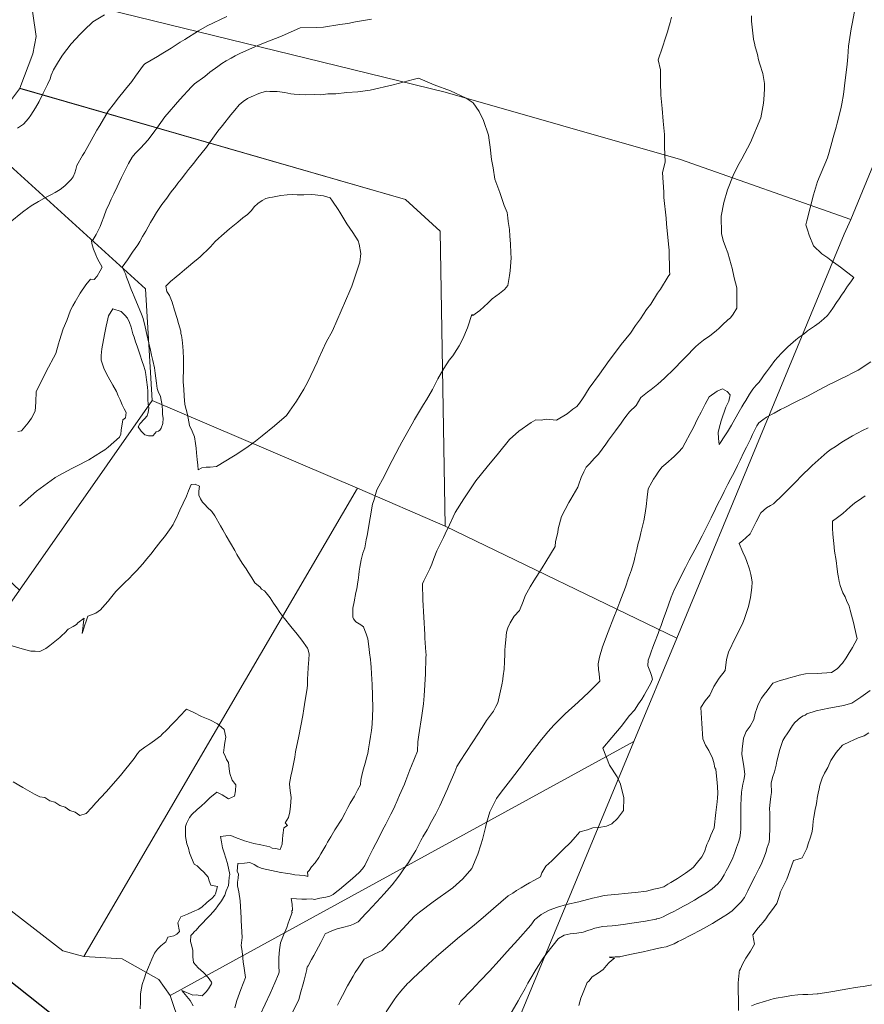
# Model space of a CAD drawing. Header units: inches. Extents: x 11351264 to 11356330, y 6702313 to 6706468.
# Tile 31 of 160: x 11353744 to 11354254, y 6702729 to 6703324. Entities that reach past the tile are written whole.
import ezdxf

# ---------------------------------------------------------------- set-up
doc = ezdxf.new("R2010")
doc.units = ezdxf.units.IN
doc.header["$MEASUREMENT"] = 0
doc.layers.add('Shumate_Contours_clip1', color=7, linetype='Continuous', lineweight=0)
doc.layers.add('Shumate_Parcels_clip1', color=7, linetype='Continuous', lineweight=0)
doc.layers.add('Shumate_Streets_clip1', color=7, linetype='Continuous')

msp = doc.modelspace()

# ---------------------------------------------------------------- linework, layer by layer
at = {"layer": 'Shumate_Contours_clip1'}
for points, elevation in [([(11353742.65, 6703258.65), (11353746.25, 6703260.99), (11353749.3, 6703264.56), (11353750.69, 6703266.6), (11353753.52, 6703270.96), (11353755.74, 6703274.76), (11353758.29, 6703279.74), (11353760.73, 6703285.11), (11353762.4, 6703288.49), (11353763.12, 6703290.75), (11353764.38, 6703293.98), (11353767.45, 6703298.98), (11353769.79, 6703302.74), (11353775.13, 6703309.65), (11353780.57, 6703315.55), (11353782.9, 6703317.84), (11353788.25, 6703322.92), (11353790.28, 6703324.07), (11353795.28, 6703327.18)], 1394), ([(11354248.27, 6703329.24), (11354246.8, 6703321.67), (11354246.23, 6703318.67), (11354245.46, 6703313.55), (11354244.67, 6703308.18), (11354244.39, 6703304.99), (11354244.23, 6703301.77), (11354243.84, 6703297.25), (11354243.32, 6703292.36), (11354242.68, 6703287.6), (11354241.53, 6703278.93), (11354240.62, 6703273.36), (11354240.1, 6703270.39), (11354237.82, 6703261.67), (11354237.1, 6703259.19), (11354235.37, 6703252.97), (11354234.51, 6703249.98), (11354232.89, 6703244.26), (11354231.88, 6703240.8), (11354225.87, 6703226.39), (11354223.52, 6703218.39), (11354221.41, 6703210.51), (11354219.49, 6703202.73), (11354218.8, 6703200.19), (11354219.9, 6703197.19), (11354220.95, 6703193.96), (11354223.41, 6703187.54), (11354228.62, 6703182.73), (11354232.15, 6703180.24), (11354234.1, 6703178.73), (11354239.89, 6703174.72), (11354247.9, 6703168.32), (11354245.53, 6703164.91), (11354244.08, 6703163.19), (11354241.95, 6703159.99), (11354240.49, 6703157.67), (11354238.93, 6703155.53), (11354237.39, 6703153.35), (11354235.14, 6703149.77), (11354233.68, 6703147.91), (11354231.87, 6703145.43), (11354229.81, 6703143.45), (11354226.87, 6703140.94), (11354224.01, 6703138.89), (11354219.87, 6703136.1), (11354217.84, 6703134.28), (11354214.88, 6703132.4), (11354212.91, 6703130.63), (11354211.23, 6703129.26), (11354208.05, 6703126.52), (11354206.39, 6703124.89), (11354204.16, 6703122.74), (11354201.95, 6703120.24), (11354200.2, 6703118.23), (11354197.45, 6703114.69), (11354195.01, 6703111.43), (11354193.79, 6703109.58), (11354192.54, 6703107.75), (11354190.62, 6703105.11), (11354188.78, 6703103.34), (11354186.9, 6703100.83), (11354184.94, 6703097.8), (11354182.53, 6703094.07), (11354181.38, 6703092.21), (11354180.23, 6703090.3), (11354178.52, 6703087.36), (11354175.9, 6703082.7), (11354174.01, 6703079.06), (11354171.46, 6703075.06), (11354170.36, 6703073.26), (11354166.59, 6703067.41), (11354166.08, 6703071.05), (11354165.95, 6703074.95), (11354167.1, 6703079.46), (11354167.66, 6703081.74), (11354170.49, 6703089.93), (11354172.36, 6703093.67), (11354173.09, 6703097.45), (11354171.37, 6703099.52), (11354168.58, 6703101.14), (11354165.38, 6703099.76), (11354160.45, 6703096.23), (11354158.03, 6703091.83), (11354155.66, 6703086.97), (11354153.51, 6703083.04), (11354150.94, 6703077.71), (11354149.04, 6703074.21), (11354145.99, 6703068.45), (11354144.41, 6703065.53), (11354142.05, 6703062.88), (11354139.3, 6703060.15), (11354134.36, 6703055.79), (11354131.94, 6703053.68), (11354129.67, 6703050.81), (11354128.28, 6703048.58), (11354126.91, 6703046.45), (11354125.89, 6703044.73), (11354123.57, 6703040.59), (11354123.13, 6703035.69), (11354122.43, 6703029.93), (11354121.64, 6703024.75), (11354121.05, 6703021.23), (11354119.3, 6703014.07), (11354118.4, 6703010.31), (11354117.68, 6703007.8), (11354116.89, 6703004.06), (11354115.68, 6702999.23), (11354115.24, 6702997.13), (11354113.47, 6702991.77), (11354111.84, 6702986.96), (11354109.88, 6702981.21), (11354107.45, 6702974.93), (11354106.49, 6702972.44), (11354104.66, 6702967.58), (11354102.98, 6702963.12), (11354099.53, 6702954.25), (11354096.01, 6702945.26), (11354094.26, 6702938.87), (11354093.42, 6702934.82), (11354093.57, 6702931.4), (11354094.08, 6702928.8), (11354094.3, 6702926.55), (11354094.53, 6702924.46), (11354092.52, 6702922.45), (11354087.87, 6702917.84), (11354081.33, 6702911.74), (11354073.44, 6702904.68), (11354066.9, 6702898.11), (11354063.12, 6702893.72), (11354061.41, 6702891.75), (11354059.16, 6702889.08), (11354056.34, 6702885.57), (11354053.6, 6702881.97), (11354049.21, 6702876.09), (11354047.03, 6702873.2), (11354045.66, 6702871.39), (11354040.41, 6702864.48), (11354034.9, 6702857.23), (11354032, 6702853.41), (11354027.94, 6702845.44), (11354026.01, 6702838.52), (11354025.32, 6702835.89), (11354023.58, 6702828.76), (11354022.54, 6702825.57), (11354020.8, 6702819.75), (11354017.22, 6702811.24), (11354011.7, 6702804.97), (11354005.65, 6702799.51), (11353993.75, 6702790.97), (11353985.51, 6702784.72), (11353982.41, 6702782.44), (11353979.99, 6702779.73), (11353975.42, 6702774.63), (11353972.37, 6702771.54), (11353969.22, 6702768.12), (11353962.96, 6702761.69), (11353961.16, 6702760.8), (11353957.65, 6702759.13), (11353952, 6702756.38), (11353948.48, 6702750.93), (11353946.75, 6702748.41), (11353945.38, 6702746.04), (11353941.99, 6702740.16), (11353939, 6702734.49), (11353937.5, 6702731.77), (11353935.93, 6702728.66)], 1394), ([(11353739.38, 6703202.6), (11353744.73, 6703207.05), (11353746.48, 6703208.54), (11353750.93, 6703211.65), (11353755.47, 6703214.37), (11353760.04, 6703216.96), (11353763.24, 6703218.6), (11353765.49, 6703219.77), (11353768.52, 6703221.66), (11353771.36, 6703223.83), (11353775.15, 6703227.64), (11353776.23, 6703229.29), (11353777.28, 6703231.57), (11353777.88, 6703233.66), (11353778.48, 6703236.03), (11353781.98, 6703242.07), (11353783.11, 6703243.99), (11353787.28, 6703251.3), (11353790.7, 6703257.44), (11353792.35, 6703260.36), (11353797.42, 6703268.91), (11353801.35, 6703273.84), (11353802.93, 6703275.99), (11353807.94, 6703282.18), (11353811.8, 6703286.97), (11353814.05, 6703290.12), (11353818.77, 6703296.74), (11353819.67, 6703297.64), (11353827.18, 6703302), (11353830.43, 6703304.1), (11353835.49, 6703307.11), (11353841.04, 6703310.63), (11353843.76, 6703312.27), (11353851.99, 6703317.53), (11353857.28, 6703320.57), (11353869.12, 6703326.13)], 1396), ([(11353742.96, 6703075.22), (11353745.06, 6703075.66), (11353749.06, 6703080.51), (11353751.25, 6703083.44), (11353753.35, 6703087.6), (11353753.6, 6703090.15), (11353753.7, 6703093.21), (11353753.89, 6703099.24), (11353759.97, 6703111.64), (11353765.84, 6703122.55), (11353767.53, 6703128.37), (11353768.16, 6703130.41), (11353770.31, 6703137.4), (11353772.43, 6703142.46), (11353774.64, 6703148.59), (11353776.18, 6703151.26), (11353777.46, 6703153.74), (11353780.59, 6703158.85), (11353783.99, 6703163.91), (11353786.74, 6703167.4), (11353788.95, 6703167.17), (11353790.83, 6703169.17), (11353792.63, 6703172.45), (11353793.82, 6703174.67), (11353791.09, 6703179.74), (11353790.03, 6703182.09), (11353788.55, 6703185.58), (11353787.71, 6703188.05), (11353787.34, 6703190.39), (11353788.04, 6703190.84), (11353788.48, 6703191.32), (11353790.14, 6703194.47), (11353791.42, 6703196.91), (11353792.57, 6703199.29), (11353793.47, 6703201.49), (11353794.81, 6703205.02), (11353796.56, 6703209.61), (11353797.6, 6703211.92), (11353799.38, 6703215.82), (11353800.87, 6703218.94), (11353802.95, 6703223.22), (11353804.18, 6703225.82), (11353805.62, 6703228.87), (11353807.81, 6703233.27), (11353809.78, 6703237.41), (11353811.93, 6703241.15), (11353813.8, 6703243.26), (11353816.91, 6703246.6), (11353821.7, 6703251.54), (11353825.65, 6703257), (11353826.89, 6703258.7), (11353831.78, 6703265.49), (11353840.81, 6703275.98), (11353847.84, 6703283.56), (11353849.54, 6703285.42), (11353855.82, 6703289.98), (11353858.84, 6703292.48), (11353863.68, 6703295.93), (11353866.22, 6703297.72), (11353868.82, 6703299.36), (11353871.7, 6703300.97), (11353874.18, 6703302.38), (11353877.43, 6703304.01), (11353887.97, 6703308.63), (11353891.28, 6703309.95), (11353902.21, 6703314.23), (11353913.36, 6703319.35), (11353923.15, 6703319.42), (11353927.62, 6703319.81), (11353937.35, 6703321.24), (11353942.21, 6703321.99), (11353946.82, 6703322.87), (11353956.45, 6703324.57)], 1398), ([(11354137.8, 6703325.86), (11354136.87, 6703322.48), (11354135.95, 6703319.09), (11354135.28, 6703316.9), (11354134.19, 6703313.33), (11354132.32, 6703307.58), (11354129.77, 6703300.07), (11354131.03, 6703293.91), (11354131.13, 6703286.56), (11354131.35, 6703278.65), (11354132.13, 6703270.5), (11354132.66, 6703262.96), (11354133.48, 6703254.74), (11354133.59, 6703247.43), (11354133.91, 6703238.16), (11354132.29, 6703231.93), (11354133.13, 6703220.08), (11354133.01, 6703216.7), (11354134.41, 6703204.28), (11354134.7, 6703200.75), (11354135.86, 6703188.6), (11354136.23, 6703184.92), (11354136.47, 6703172.33), (11354136.65, 6703170.34), (11354135.74, 6703169.1), (11354131.15, 6703161.32), (11354129.23, 6703158.89), (11354125.22, 6703152.37), (11354122.59, 6703149.05), (11354119.07, 6703143.51), (11354115.89, 6703139.33), (11354112.87, 6703134.68), (11354107.23, 6703127.83), (11354103.88, 6703123.2), (11354100.17, 6703118.19), (11354094.25, 6703110.07), (11354087.97, 6703101.45), (11354086.43, 6703098.93), (11354085.26, 6703096.93), (11354083.91, 6703094.99), (11354082.16, 6703092.51), (11354080.57, 6703090.46), (11354078.2, 6703088.77), (11354074.65, 6703086.08), (11354068.36, 6703082.11), (11354062.07, 6703082.7), (11354059, 6703082.26), (11354055.72, 6703082.32), (11354052.88, 6703080.76), (11354045.44, 6703075.61), (11354039.82, 6703070.53), (11354033.19, 6703062.16), (11354026.44, 6703053.87), (11354019.47, 6703045.44), (11354012.24, 6703034.66), (11354007.09, 6703026.39), (11354005.8, 6703023.74), (11354003.56, 6703018.82), (11354000.94, 6703013.44), (11353999.95, 6703011.25), (11353995.97, 6703003.25), (11353994.15, 6702998.58), (11353992.96, 6702995.16), (11353991.7, 6702992.35), (11353990.3, 6702989.51), (11353988.04, 6702985.14), (11353987.42, 6702983.3), (11353987.46, 6702973.64), (11353988.04, 6702963.05), (11353988.8, 6702952.63), (11353988.84, 6702950.42), (11353989.38, 6702942.04), (11353989.48, 6702940.39), (11353989.41, 6702938.47), (11353989.15, 6702928.76), (11353988.35, 6702915.51), (11353987.91, 6702910.67), (11353987.01, 6702903.74), (11353985.18, 6702892.07), (11353984.49, 6702887.84), (11353984.23, 6702882.13), (11353980.68, 6702873.24), (11353979.77, 6702870.9), (11353977.25, 6702864.41), (11353976.36, 6702862.12), (11353973.52, 6702855.41), (11353971.44, 6702850.59), (11353971.06, 6702849.77), (11353970.62, 6702848.86), (11353969.52, 6702846.64), (11353968.29, 6702844.11), (11353967.01, 6702841.57), (11353965.16, 6702837.93), (11353963.21, 6702834.32), (11353960.3, 6702828.6), (11353959.08, 6702826.24), (11353957.32, 6702822.89), (11353954.46, 6702817.17), (11353952.49, 6702813.06), (11353951.19, 6702811.05), (11353949.16, 6702808.75), (11353945.13, 6702805.15), (11353942.52, 6702802.91), (11353939.91, 6702800.67), (11353937.28, 6702798.53), (11353935.6, 6702797.2), (11353933.3, 6702795.38), (11353931.3, 6702794.41), (11353929.01, 6702793.9), (11353925.29, 6702793.33), (11353922.02, 6702792.39), (11353920.45, 6702792.8), (11353917.36, 6702792.65), (11353914.43, 6702792.67), (11353908.08, 6702793.14), (11353908.7, 6702789.54), (11353908.72, 6702786.05), (11353908.31, 6702785.65), (11353908.5, 6702784.76), (11353908.53, 6702784.58), (11353907.02, 6702780.3), (11353905.99, 6702777.45), (11353905.31, 6702775.54), (11353903.45, 6702770.94), (11353901.59, 6702766.33), (11353900.94, 6702761.96), (11353900.57, 6702757.3), (11353900.48, 6702752.38), (11353900.67, 6702748.61), (11353900.3, 6702747.29), (11353898.12, 6702742.15), (11353895.24, 6702735.71), (11353892.28, 6702729.27), (11353889.32, 6702722.82)], 1398), ([(11354186.12, 6703326.55), (11354186.14, 6703323.33), (11354186.48, 6703319.69), (11354186.86, 6703316.06), (11354187.35, 6703312.47), (11354187.97, 6703309.05), (11354188.08, 6703308.59), (11354189.6, 6703303.14), (11354190.32, 6703300.07), (11354191.13, 6703297.37), (11354192.83, 6703291.7), (11354193.87, 6703285.66), (11354193.88, 6703282.3), (11354193.53, 6703275.95), (11354193.36, 6703273.7), (11354191.71, 6703264.95), (11354185.49, 6703249.95), (11354180.27, 6703240.23), (11354177.79, 6703235.82), (11354175, 6703230.02), (11354171.58, 6703221.31), (11354169.33, 6703213.67), (11354167.77, 6703205.41), (11354168.01, 6703194.98), (11354168.86, 6703190.84), (11354170.26, 6703186.96), (11354171.79, 6703183.32), (11354173.82, 6703176.08), (11354174.31, 6703173.96), (11354175.65, 6703168.19), (11354177.21, 6703162.1), (11354177.19, 6703156.87), (11354177.24, 6703149.83), (11354174.95, 6703146.26), (11354173.39, 6703144.03), (11354171.74, 6703142.72), (11354168.46, 6703139.73), (11354166.53, 6703137.76), (11354164.79, 6703136.17), (11354160.84, 6703133.07), (11354157.06, 6703130.45), (11354154.05, 6703128.03), (11354152.25, 6703126.53), (11354146.11, 6703120.16), (11354144.21, 6703118.3), (11354139.36, 6703113.19), (11354133.51, 6703107.65), (11354129.55, 6703103.91), (11354125.49, 6703100.8), (11354123.33, 6703099.04), (11354119.3, 6703095.89), (11354116.32, 6703090.99), (11354112.26, 6703087.16), (11354110.21, 6703084.32), (11354108.56, 6703082.13), (11354107.26, 6703080.29), (11354103.96, 6703075.73), (11354099.75, 6703070.12), (11354097.97, 6703067.66), (11354093.7, 6703061.62), (11354091.19, 6703059.23), (11354088.29, 6703055.8), (11354086.26, 6703053.75), (11354084.82, 6703051.01), (11354083.07, 6703047.46), (11354081.82, 6703043.55), (11354081.09, 6703041.62), (11354076.96, 6703034.51), (11354075.74, 6703032.36), (11354071.24, 6703023.96), (11354069.34, 6703016.42), (11354069.06, 6703014.2), (11354067.67, 6703008.85), (11354067.38, 6703005.83), (11354061.77, 6702996.6), (11354059.54, 6702992.86), (11354054.63, 6702985.13), (11354052.33, 6702981.35), (11354049.44, 6702975.98), (11354048.04, 6702972.5), (11354045.82, 6702967.2), (11354042.67, 6702963.6), (11354040.2, 6702959.74), (11354038.87, 6702956.61), (11354038.06, 6702954.07), (11354037.69, 6702949.49), (11354037.23, 6702945.47), (11354037.12, 6702943.18), (11354037.02, 6702940.76), (11354036.86, 6702936.13), (11354036.59, 6702931.66), (11354036.09, 6702927.69), (11354035.86, 6702925.85), (11354035.83, 6702925.74), (11354035.79, 6702925.51), (11354035.16, 6702922.19), (11354034.4, 6702918.55), (11354033.61, 6702914.88), (11354032.86, 6702911.25), (11354031.71, 6702909.1), (11354030.12, 6702906.34), (11354028.98, 6702904.76), (11354026.01, 6702900.57), (11354023.32, 6702896.37), (11354018.22, 6702888.42), (11354013.13, 6702880.7), (11354010.56, 6702876.62), (11354008.1, 6702872.78), (11354006.8, 6702869.52), (11354003.15, 6702861.25), (11354002.38, 6702859.26), (11353997.7, 6702848.99), (11353995.44, 6702844.22), (11353992.86, 6702839.58), (11353990.13, 6702834.64), (11353987.46, 6702830.37), (11353987.1, 6702829.42), (11353986.24, 6702828.09), (11353983.29, 6702822.01), (11353981.37, 6702818.76), (11353978.97, 6702814.84), (11353975.75, 6702810.47), (11353974.09, 6702807.98), (11353972.42, 6702805.77), (11353968.98, 6702801.25), (11353964.24, 6702795.9), (11353959.84, 6702791.02), (11353956.7, 6702787.82), (11353954.57, 6702785.45), (11353953.16, 6702783.96), (11353948.46, 6702778.85), (11353945.75, 6702777.6), (11353943.67, 6702776.64), (11353938.91, 6702775.53), (11353935.73, 6702774.78), (11353933.04, 6702773.74), (11353928.55, 6702771.61), (11353925.87, 6702766.36), (11353923.19, 6702761.12), (11353921.72, 6702758.55), (11353920.29, 6702756.21), (11353918.35, 6702752.37), (11353917.76, 6702751.48), (11353917.49, 6702750.83), (11353917.42, 6702750.18), (11353916.42, 6702746.09), (11353915.76, 6702743.61), (11353915.2, 6702741.37), (11353913.93, 6702736.73), (11353912.64, 6702732.09), (11353908.79, 6702724.04)], 1396), ([(11353743.83, 6703030.27), (11353754.13, 6703039.27), (11353765.23, 6703047.4), (11353765.54, 6703047.54), (11353766.19, 6703047.94), (11353767.61, 6703048.8), (11353775.55, 6703052.86), (11353778.39, 6703054.34), (11353785.73, 6703058.16), (11353793.52, 6703063.1), (11353795.49, 6703064.23), (11353797.57, 6703065.88), (11353804.39, 6703071.84), (11353805.06, 6703073.8), (11353805.34, 6703076.21), (11353806.26, 6703082.46), (11353807.9, 6703083.65), (11353808.37, 6703086.89), (11353807.09, 6703088.93), (11353805.92, 6703091.36), (11353804.62, 6703094.43), (11353803.51, 6703096.96), (11353802.47, 6703099.57), (11353800.29, 6703103.36), (11353797.41, 6703108.28), (11353795.05, 6703112.9), (11353793.2, 6703118.48), (11353793.3, 6703121.24), (11353793.57, 6703125.22), (11353795.35, 6703134.05), (11353796.23, 6703138.89), (11353796.92, 6703141.52), (11353797.64, 6703145.15), (11353800.29, 6703149.45), (11353805.34, 6703147.95), (11353807.54, 6703145.7), (11353809.07, 6703143.91), (11353810.43, 6703141.28), (11353811.45, 6703138.32), (11353812.45, 6703134.32), (11353813.08, 6703132.29), (11353814.03, 6703129.6), (11353814.96, 6703126.93), (11353815.75, 6703124.52), (11353816.54, 6703122.08), (11353818.07, 6703117.68), (11353818.86, 6703115.39), (11353819.87, 6703112.1), (11353820.23, 6703109.72), (11353820.62, 6703106.55), (11353821.17, 6703102.17), (11353821.37, 6703099.73), (11353821.39, 6703097.5), (11353821.43, 6703094.56), (11353821.55, 6703092.06), (11353821.98, 6703089.44), (11353821.56, 6703086.83), (11353821.07, 6703084.81), (11353819.46, 6703082.91), (11353816.54, 6703079.97), (11353815.63, 6703078.04), (11353817.49, 6703075.43), (11353819.59, 6703073.32), (11353821.86, 6703072.74), (11353824.47, 6703072.69), (11353825.89, 6703074.35), (11353826.49, 6703075.08), (11353827.95, 6703075.43), (11353828.69, 6703076.14), (11353829.46, 6703077.25), (11353830.55, 6703080.06), (11353830.61, 6703083.35), (11353830.31, 6703085.64), (11353830.19, 6703087.91), (11353830.04, 6703090.99), (11353829.12, 6703096.38), (11353827.68, 6703099.46), (11353827.05, 6703101.36), (11353826.63, 6703104.5), (11353826.24, 6703107.52), (11353825.84, 6703110.67), (11353825.41, 6703113.88), (11353824.5, 6703118.29), (11353823.72, 6703121.53), (11353823.04, 6703124.46), (11353822, 6703128.81), (11353820.81, 6703133.94), (11353819.73, 6703138.51), (11353818.56, 6703143.64), (11353817.58, 6703146.29), (11353816.28, 6703149.62), (11353814.51, 6703153.58), (11353813.08, 6703156.9), (11353812.17, 6703159.26), (11353811.44, 6703161.18), (11353809.69, 6703165.62), (11353808.62, 6703168.58), (11353807.92, 6703170.59), (11353805.98, 6703174.58), (11353809.08, 6703179.12), (11353812.22, 6703183.62), (11353815.29, 6703188.19), (11353816.61, 6703190.17), (11353818.28, 6703193.18), (11353820.14, 6703196.46), (11353823.11, 6703201.55), (11353824.74, 6703204.33), (11353826.69, 6703207.63), (11353829.98, 6703212.47), (11353832.84, 6703216.42), (11353834.52, 6703218.73), (11353836.12, 6703220.92), (11353837.69, 6703222.9), (11353839.5, 6703225.35), (11353841.48, 6703227.94), (11353844.16, 6703231.2), (11353846.09, 6703233.72), (11353847.09, 6703234.91), (11353849.23, 6703237.46), (11353850.9, 6703239.63), (11353856.77, 6703247.27), (11353858.65, 6703249.87), (11353863.73, 6703256.85), (11353866.45, 6703260.33), (11353871.48, 6703266.74), (11353874, 6703269.47), (11353876.6, 6703272.82), (11353879.01, 6703274.69), (11353881.6, 6703276.5), (11353883.9, 6703277.7), (11353888.52, 6703279.69), (11353892.96, 6703281), (11353895.08, 6703280.93), (11353899.47, 6703280.93), (11353904.12, 6703280.15), (11353907.76, 6703279.34), (11353909.76, 6703279.17), (11353916.72, 6703278.81), (11353921.96, 6703278.94), (11353925.89, 6703278.9), (11353930.23, 6703279.32), (11353934.92, 6703279.49), (11353941.68, 6703280.13), (11353948.33, 6703280.61), (11353955.66, 6703281.63), (11353969.54, 6703284.77), (11353981.67, 6703288.05), (11353984.98, 6703288.94), (11353987.34, 6703287.97), (11353994.4, 6703284.76), (11354004.34, 6703281.28), (11354013.63, 6703276.87), (11354017.92, 6703274.03), (11354021.49, 6703268.8), (11354024.26, 6703263.38), (11354027.17, 6703254.35), (11354027.67, 6703251.43), (11354028.15, 6703247.1), (11354028.99, 6703239.64), (11354029.93, 6703234.76), (11354030.94, 6703227.81), (11354033.96, 6703219.8), (11354036.75, 6703212.01), (11354038.4, 6703207.63), (11354038.88, 6703204.48), (11354039.15, 6703202.23), (11354039.83, 6703197.4), (11354040.09, 6703193.36), (11354040.44, 6703188.81), (11354040.67, 6703183.17), (11354040.81, 6703180.21), (11354040.38, 6703172.39), (11354039.9, 6703169.57), (11354038.92, 6703163.53), (11354036.93, 6703161.05), (11354033.76, 6703158.75), (11354029.4, 6703155.49), (11354027.9, 6703154.06), (11354026.82, 6703152.95), (11354024.62, 6703150.8), (11354021.86, 6703148.53), (11354017.7, 6703145.46), (11354017.13, 6703146.1), (11354016.62, 6703144.2), (11354015.28, 6703140.42), (11354014.51, 6703138.08), (11354011.6, 6703131.26), (11354009.55, 6703127.01), (11354008.02, 6703124.9), (11354005.73, 6703121.14), (11354003.36, 6703118.52), (11354000.18, 6703113.31), (11353996.66, 6703107.06), (11353993.29, 6703100.73), (11353989.76, 6703094.48), (11353987.9, 6703091.61), (11353982.48, 6703082.52), (11353980.99, 6703079.88), (11353974.9, 6703068.84), (11353973.48, 6703066.29), (11353966.72, 6703053.46), (11353964.31, 6703048.53), (11353959.84, 6703039.99), (11353957.94, 6703033.68), (11353957.2, 6703031.44), (11353955.71, 6703023.19), (11353953.85, 6703012.36), (11353953.4, 6703009.85), (11353952.44, 6703004.97), (11353951.21, 6703001.88), (11353950.19, 6702997.83), (11353949.41, 6702993.36), (11353949.07, 6702990.96), (11353948.78, 6702988.65), (11353948.41, 6702985.43), (11353948.34, 6702984.55), (11353947.6, 6702980.2), (11353947.15, 6702978.1), (11353945.98, 6702972.35), (11353945.32, 6702968.53), (11353945.31, 6702966.05), (11353945.22, 6702963.16), (11353945.59, 6702962.18), (11353947.16, 6702960.3), (11353950.08, 6702958.53), (11353951.73, 6702957.25), (11353952.56, 6702955.05), (11353953.29, 6702953.09), (11353954.36, 6702950.01), (11353955.08, 6702943.76), (11353955.26, 6702941.59), (11353955.92, 6702937.51), (11353956.17, 6702935.18), (11353956.34, 6702932.78), (11353956.58, 6702928.93), (11353956.93, 6702922.42), (11353957.1, 6702915.84), (11353957.27, 6702907.82), (11353956.85, 6702898.46), (11353956.43, 6702894.69), (11353955.94, 6702890.94), (11353955.39, 6702887.21), (11353954.81, 6702883.48), (11353954.24, 6702880.75), (11353953.55, 6702878.11), (11353952.81, 6702875.51), (11353952.13, 6702872.87), (11353951.72, 6702871.43), (11353950.94, 6702868.44), (11353950.02, 6702864.62), (11353949.95, 6702862.14), (11353949.95, 6702861.81), (11353948.14, 6702858.51), (11353946.24, 6702855), (11353943.73, 6702850.62), (11353942.32, 6702848.03), (11353940.58, 6702844.75), (11353938.54, 6702841), (11353937.08, 6702838.58), (11353936.01, 6702836.88), (11353934.45, 6702834.46), (11353931.91, 6702830.41), (11353929.98, 6702827.1), (11353928.87, 6702825), (11353926.01, 6702820.13), (11353924.64, 6702817.86), (11353922.49, 6702814.58), (11353920.38, 6702812.1), (11353918.91, 6702810.05), (11353917.95, 6702808.94), (11353918.03, 6702807.12), (11353918.16, 6702806.38), (11353915.97, 6702806.93), (11353913.09, 6702807.07), (11353910.23, 6702807.45), (11353907.39, 6702807.87), (11353904.56, 6702808.33), (11353901.92, 6702808.8), (11353901.8, 6702808.83), (11353901.75, 6702808.83), (11353901.72, 6702808.84), (11353898.93, 6702809.37), (11353896.13, 6702809.95), (11353893.34, 6702810.54), (11353890.55, 6702811.15), (11353887.96, 6702812.23), (11353885.66, 6702813.5), (11353883.06, 6702814.78), (11353879.73, 6702814.44), (11353875.83, 6702814.11), (11353875.4, 6702809.63), (11353876.25, 6702807.76), (11353875.92, 6702805.5), (11353875.91, 6702805.32), (11353875.65, 6702803), (11353875.51, 6702800.72), (11353876.46, 6702797.05), (11353877.15, 6702791.66), (11353877.38, 6702788.13), (11353877.54, 6702784.76), (11353877.75, 6702781.4), (11353877.82, 6702779.77), (11353878.05, 6702776.31), (11353878.24, 6702772.96), (11353878.35, 6702769.55), (11353877.85, 6702764.65), (11353878.13, 6702762.33), (11353878.54, 6702759.32), (11353879.03, 6702754.7), (11353879.67, 6702751), (11353880.5, 6702745.35), (11353877.7, 6702738.04), (11353875.1, 6702731.36), (11353873.98, 6702727.01)], 1400), ([(11354258.13, 6703117.35), (11354250.41, 6703112.41), (11354247.31, 6703110.85), (11354243.38, 6703108.83), (11354240.35, 6703107.34), (11354235.59, 6703105.03), (11354233.43, 6703103.97), (11354226.45, 6703100.36), (11354220.27, 6703096.86), (11354212.03, 6703092.79), (11354206.17, 6703089.88), (11354203.6, 6703088.53), (11354199.75, 6703086.44), (11354195.04, 6703083.91), (11354192.99, 6703082.45), (11354190.42, 6703080.57), (11354189.25, 6703078.68), (11354186.69, 6703073.5), (11354185.38, 6703070.71), (11354182.96, 6703065.8), (11354181.51, 6703062.74), (11354179.22, 6703058.08), (11354177.61, 6703054.78), (11354175.49, 6703050.46), (11354173.54, 6703047), (11354171.82, 6703043.51), (11354169.57, 6703039.07), (11354168.08, 6703036.05), (11354165.61, 6703031.14), (11354164.34, 6703028.58), (11354161.68, 6703023.2), (11354160.61, 6703021.03), (11354157.94, 6703015.48), (11354156.33, 6703012.21), (11354153.61, 6703007.14), (11354151.85, 6703003.83), (11354148.49, 6702997.51), (11354146.21, 6702993.08), (11354143.65, 6702988.11), (11354141.87, 6702984.7), (11354139.48, 6702980.02), (11354137.59, 6702975.17), (11354135.95, 6702970.57), (11354134.68, 6702967.03), (11354132.75, 6702961.72), (11354131.41, 6702957.96), (11354130.53, 6702955.59), (11354129.61, 6702953.22), (11354127.55, 6702947.68), (11354126.52, 6702944.92), (11354125.48, 6702942.13), (11354124.72, 6702939.8), (11354123.56, 6702937.17), (11354123.38, 6702933.59), (11354124.95, 6702929.68), (11354125.59, 6702927.75), (11354126.33, 6702925.53), (11354124.96, 6702922.89), (11354122.42, 6702918.15), (11354121.13, 6702915.9), (11354119.71, 6702913.46), (11354117.82, 6702910.75), (11354115.29, 6702906.8), (11354112.45, 6702903.72), (11354107.42, 6702897.11), (11354101.59, 6702890.3), (11354096.33, 6702883.83), (11354100.2, 6702873.72), (11354104.85, 6702866.51), (11354105.98, 6702864.47), (11354106.94, 6702862.12), (11354108.86, 6702853.91), (11354108.81, 6702846.15), (11354105.18, 6702841.38), (11354101.74, 6702838.2), (11354098.41, 6702836.85), (11354093.87, 6702835.91), (11354090.14, 6702835.72), (11354087.05, 6702834.57), (11354082.41, 6702833.37), (11354079.54, 6702830.19), (11354076.93, 6702827.07), (11354072.13, 6702822.4), (11354070.63, 6702820.99), (11354065.36, 6702815.84), (11354061.78, 6702812.5), (11354059.35, 6702808.59), (11354058.67, 6702806.2), (11354054.89, 6702804.16), (11354051.86, 6702802.43), (11354049.48, 6702801.12), (11354046.83, 6702799.52), (11354044.19, 6702797.98), (11354041.8, 6702796.32), (11354039.17, 6702794.59), (11354030.17, 6702787.01), (11354023.92, 6702781.64), (11354018.64, 6702777.11), (11354008.51, 6702768.83), (11353995.66, 6702757.8), (11353993.38, 6702755.77), (11353990.83, 6702753.34), (11353981.45, 6702744.75), (11353979.25, 6702742.41), (11353978.2, 6702741.7), (11353974.3, 6702736.98), (11353971.68, 6702733.85), (11353970.23, 6702731.74), (11353965.42, 6702724.48)], 1392), ([(11354256.47, 6703077.52), (11354253.14, 6703075.86), (11354246.96, 6703072.79), (11354240.66, 6703068.91), (11354236.58, 6703066.1), (11354234.18, 6703064.55), (11354231.77, 6703062.9), (11354222.76, 6703054.75), (11354215.54, 6703047.73), (11354213.67, 6703045.79), (11354207.53, 6703039.64), (11354205, 6703037.05), (11354199.36, 6703031.63), (11354197.57, 6703030.62), (11354195.09, 6703029.2), (11354191.71, 6703026.06), (11354188.91, 6703020.76), (11354187.71, 6703018.4), (11354186.76, 6703016.6), (11354185.19, 6703013.54), (11354182.61, 6703011), (11354180.8, 6703009.4), (11354178.68, 6703007.65), (11354180.85, 6703002.37), (11354182.22, 6702999.32), (11354183.08, 6702997.4), (11354184.88, 6702992.07), (11354185.67, 6702988.98), (11354185.98, 6702986.77), (11354186.42, 6702984.21), (11354186.2, 6702981.11), (11354185.36, 6702975.05), (11354184.17, 6702969.64), (11354181.58, 6702961.63), (11354180.35, 6702958.66), (11354176.42, 6702950.85), (11354172.11, 6702941.91), (11354171, 6702937.46), (11354170.23, 6702930.92), (11354166.45, 6702926.27), (11354164.61, 6702923.34), (11354163.38, 6702921.24), (11354160.96, 6702915.89), (11354157.97, 6702912.43), (11354155.53, 6702908.53), (11354155.96, 6702898.81), (11354156.74, 6702889.65), (11354158.26, 6702885.69), (11354160.34, 6702882.47), (11354162.46, 6702877.78), (11354163.26, 6702875.35), (11354163.99, 6702872.11), (11354164.41, 6702871.27), (11354164.63, 6702868.93), (11354165.1, 6702865.24), (11354165.46, 6702860.83), (11354165.66, 6702856.45), (11354165.54, 6702853.9), (11354165.31, 6702851.55), (11354164.84, 6702848.16), (11354164.52, 6702844.98), (11354164.09, 6702841.45), (11354163.85, 6702839.35), (11354163.4, 6702835.81), (11354162.48, 6702833.56), (11354161.54, 6702831.31), (11354160.59, 6702829.07), (11354159.79, 6702827.23), (11354159.14, 6702825.67), (11354157.72, 6702821.35), (11354155.96, 6702818.28), (11354155.34, 6702817.23), (11354153.46, 6702814.98), (11354151.01, 6702812.02), (11354149.87, 6702811), (11354146.2, 6702808.46), (11354143.74, 6702806.77), (11354141.28, 6702805.08), (11354137.34, 6702802.76), (11354135.59, 6702801.66), (11354133.03, 6702800.02), (11354130, 6702799.36), (11354126.96, 6702798.63), (11354124.82, 6702798.02), (11354122.62, 6702797.58), (11354116.01, 6702796.7), (11354113.51, 6702796.4), (11354109.61, 6702796.09), (11354105.69, 6702795.7), (11354103.37, 6702795.5), (11354097.15, 6702794.85), (11354093.74, 6702794.15), (11354089.99, 6702793.23), (11354081.66, 6702791.12), (11354074.21, 6702789.37), (11354068.84, 6702787.81), (11354063.92, 6702785.99), (11354059.09, 6702783.38), (11354055.75, 6702780.8), (11354055.08, 6702780.43), (11354052.73, 6702777), (11354044.88, 6702768.07), (11354038.41, 6702760.97), (11354033.65, 6702755.64), (11354027.77, 6702749.18), (11354022.26, 6702743.25), (11354016.97, 6702737.74), (11354010.55, 6702730.97), (11354009.23, 6702728.84)], 1390), ([(11353738.16, 6702946.09), (11353745.53, 6702944.01), (11353750.77, 6702942.47), (11353753.43, 6702942.47), (11353756.27, 6702942.27), (11353759.77, 6702944.19), (11353762.14, 6702946.03), (11353766.27, 6702949.11), (11353768.18, 6702950.89), (11353769.53, 6702952.05), (11353771.26, 6702953.72), (11353773.38, 6702955.91), (11353776.32, 6702957.44), (11353778.32, 6702958.75), (11353779.24, 6702959.69), (11353783, 6702962.56), (11353782.65, 6702960.2), (11353782.32, 6702957.98), (11353781.75, 6702953.26), (11353782.93, 6702957.02), (11353783.22, 6702957.94), (11353784.11, 6702960.62), (11353785.12, 6702963.62), (11353789.98, 6702965.54), (11353792.83, 6702967.55), (11353795.47, 6702970.64), (11353797.42, 6702972.82), (11353798.84, 6702974.6), (11353802.18, 6702978.57), (11353807.17, 6702983.59), (11353810.49, 6702986.92), (11353811.88, 6702988.41), (11353814.52, 6702991.08), (11353818.41, 6702995.29), (11353820.8, 6702998.28), (11353823.21, 6703001.24), (11353826.44, 6703005.48), (11353827.82, 6703007.22), (11353829.3, 6703009.03), (11353831.4, 6703011.64), (11353835.56, 6703017.3), (11353836.7, 6703019.07), (11353837.13, 6703019.99), (11353837.74, 6703021.27), (11353838.85, 6703023.51), (11353839.93, 6703025.97), (11353840.78, 6703027.79), (11353842.72, 6703032.05), (11353844.74, 6703036.19), (11353845.98, 6703039.45), (11353847.63, 6703043.33), (11353849.93, 6703043.55), (11353852.58, 6703042.29), (11353852.32, 6703039.32), (11353852.29, 6703036.76), (11353853.3, 6703034.55), (11353854.54, 6703032.66), (11353855.61, 6703031.43), (11353857.73, 6703029.28), (11353859.68, 6703027.43), (11353860.03, 6703027.03), (11353861.88, 6703024.25), (11353865.36, 6703018.27), (11353866.68, 6703015.95), (11353868.79, 6703012.33), (11353871.4, 6703007.87), (11353873.93, 6703003.31), (11353875.18, 6703001.06), (11353878.37, 6702995.78), (11353880.78, 6702992.32), (11353882.03, 6702990.33), (11353884.24, 6702986.9), (11353886.12, 6702983.83), (11353889.36, 6702981.29), (11353890.11, 6702979.93), (11353891.84, 6702979.03), (11353892.86, 6702977.81), (11353895.4, 6702974.71), (11353897.34, 6702971.62), (11353899.28, 6702968.79), (11353901.2, 6702965.87), (11353902.92, 6702963.41), (11353904.03, 6702962.22), (11353907.75, 6702957.42), (11353911.53, 6702952.82), (11353914.5, 6702949.17), (11353917.89, 6702944.31), (11353918.3, 6702943.29), (11353918.91, 6702940.82), (11353918.66, 6702937.59), (11353918.36, 6702932.72), (11353918.08, 6702928.61), (11353917.95, 6702925.77), (11353917.79, 6702921.88), (11353917.48, 6702918.76), (11353916.56, 6702912.83), (11353915.75, 6702907.67), (11353915, 6702903.62), (11353912.6, 6702891.07), (11353910.7, 6702881.64), (11353910.14, 6702878.49), (11353908.67, 6702870.48), (11353907.75, 6702866.93), (11353907, 6702862.52), (11353907.2, 6702859.95), (11353907.55, 6702856.85), (11353907.95, 6702854.06), (11353907.61, 6702848.92), (11353907.1, 6702845.45), (11353906.37, 6702842.1), (11353904.44, 6702838.73), (11353905.76, 6702837.2), (11353903.54, 6702835.78), (11353903.07, 6702831.38), (11353902.87, 6702828.85), (11353902.54, 6702825.94), (11353901.46, 6702822.69), (11353898.47, 6702823.18), (11353896.46, 6702823.57), (11353895.07, 6702824.2), (11353889.7, 6702825.46), (11353885.47, 6702826.28), (11353879.9, 6702827.97), (11353874.46, 6702829.94), (11353871.66, 6702831.07), (11353868.53, 6702830.9), (11353865.32, 6702830.6), (11353865.85, 6702827.32), (11353866.44, 6702823.76), (11353867.51, 6702820.73), (11353869.46, 6702814.28), (11353870.89, 6702807.59), (11353870.56, 6702805.93), (11353870.38, 6702803.13), (11353870.06, 6702800.96), (11353868.83, 6702797.75), (11353867.9, 6702795.1), (11353866, 6702791.58), (11353863.73, 6702788.61), (11353862.38, 6702786.5), (11353859.1, 6702783.01), (11353856.91, 6702780.72), (11353854.5, 6702778.2), (11353852.49, 6702776.07), (11353850.55, 6702773.99), (11353849.68, 6702773.12), (11353849.19, 6702772.75), (11353849.08, 6702772.62), (11353849.03, 6702772.39), (11353847.43, 6702770.78), (11353847.22, 6702767.01), (11353847.99, 6702764.18), (11353848.6, 6702761.54), (11353848.64, 6702757.87), (11353849.11, 6702754.33), (11353851.81, 6702751.22), (11353855.01, 6702748.38), (11353857.84, 6702745.34), (11353859.81, 6702742.4), (11353859.99, 6702742.04), (11353860.02, 6702741.93), (11353860, 6702741.86), (11353859.92, 6702741.38), (11353858.17, 6702738.36), (11353856.74, 6702736.73), (11353854.3, 6702734.27), (11353850.72, 6702734.79), (11353848.65, 6702734.64), (11353842.03, 6702737.45), (11353847.05, 6702731.36), (11353848.83, 6702728.19)], 1402), ([(11354254.66, 6703036.41), (11354252.69, 6703035.11), (11354248.19, 6703032.01), (11354245.74, 6703029.83), (11354243.4, 6703027.72), (11354241.2, 6703025.76), (11354237.92, 6703023.27), (11354234.92, 6703021.07), (11354235.01, 6703016.6), (11354235.15, 6703013.51), (11354235.44, 6703011.16), (11354235.79, 6703007.55), (11354236.24, 6703002.97), (11354237.11, 6702997.36), (11354237.76, 6702992.16), (11354238.22, 6702989.1), (11354238.57, 6702987.11), (11354238.95, 6702984.67), (11354239.68, 6702982.27), (11354240.31, 6702980.03), (11354241.24, 6702977.78), (11354242.69, 6702975.45), (11354243.52, 6702973.19), (11354245.09, 6702969.74), (11354245.64, 6702967.38), (11354247.8, 6702959.12), (11354248.27, 6702957.07), (11354249.97, 6702949.96), (11354246.97, 6702944.72), (11354244.4, 6702940.46), (11354243.26, 6702938.55), (11354241.02, 6702935.28), (11354237.84, 6702931.84), (11354234.33, 6702929.71), (11354225.69, 6702929.01), (11354218.67, 6702928.94), (11354214.81, 6702928.03), (11354212.82, 6702927.52), (11354209.75, 6702926.62), (11354208.32, 6702926.22), (11354207.12, 6702925.91), (11354203.31, 6702924.81), (11354198.94, 6702923.24), (11354197.16, 6702920.72), (11354195.46, 6702918.59), (11354193.62, 6702916.37), (11354192.17, 6702914.17), (11354190.05, 6702910.23), (11354189.22, 6702907.85), (11354188.22, 6702905.14), (11354187.52, 6702901.2), (11354185.15, 6702897.21), (11354182.87, 6702893.89), (11354181.13, 6702889.86), (11354180.51, 6702883.27), (11354180.3, 6702880.23), (11354180.68, 6702877.63), (11354181.37, 6702873.03), (11354181.98, 6702868.02), (11354181.41, 6702864.55), (11354180.79, 6702862.12), (11354179.98, 6702857.35), (11354179.84, 6702853.46), (11354179.55, 6702849.53), (11354179.59, 6702846.87), (11354179.59, 6702842.97), (11354179.65, 6702840.91), (11354179.51, 6702835.22), (11354179.47, 6702832.65), (11354179.09, 6702829.7), (11354178.27, 6702827.17), (11354177, 6702823.88), (11354176.01, 6702820.93), (11354174.84, 6702817.71), (11354172.41, 6702812.64), (11354170.83, 6702809.74), (11354169.45, 6702807.26), (11354167.79, 6702804.3), (11354165.79, 6702801.86), (11354162.34, 6702798.86), (11354158.81, 6702796.53), (11354154.37, 6702793.78), (11354151.56, 6702792.08), (11354147.06, 6702789.47), (11354145.06, 6702788.39), (11354141.78, 6702786.61), (11354138.74, 6702785.06), (11354136.45, 6702783.91), (11354134.55, 6702782.88), (11354132.62, 6702781.93), (11354130.63, 6702781.21), (11354128.64, 6702780.67), (11354128.58, 6702780.65), (11354128.45, 6702780.62), (11354128.18, 6702780.57), (11354121.95, 6702779.4), (11354115.21, 6702778.3), (11354108.57, 6702777.35), (11354103.88, 6702776.75), (11354101.84, 6702776.47), (11354098.97, 6702776.28), (11354096.2, 6702776.12), (11354091.43, 6702775.02), (11354089.29, 6702774.38), (11354087.16, 6702773.69), (11354084.36, 6702772.71), (11354080.48, 6702772.07), (11354076.61, 6702771.64), (11354072.94, 6702770.85), (11354069.53, 6702768.84), (11354069.22, 6702768.57), (11354062.47, 6702759.97), (11354060.28, 6702757.03), (11354056.04, 6702750.41), (11354052.2, 6702743.83), (11354051.02, 6702741.78), (11354049.32, 6702738.67), (11354046.36, 6702733.38), (11354045.17, 6702731.2), (11354039.99, 6702722.43)], 1388), ([(11354257.68, 6702918.7), (11354252.18, 6702914.81), (11354246.62, 6702911.06), (11354241.62, 6702909.8), (11354238.49, 6702909.14), (11354232.81, 6702908.12), (11354225.08, 6702906.41), (11354219.38, 6702904.61), (11354218.54, 6702903.94), (11354217.26, 6702903.51), (11354215.58, 6702902.47), (11354212.14, 6702899.36), (11354210.83, 6702897.65), (11354209.27, 6702894.9), (11354207.51, 6702892.58), (11354206.23, 6702890.55), (11354205, 6702888.61), (11354203.91, 6702885.6), (11354203.17, 6702883.07), (11354201.39, 6702876.05), (11354200.86, 6702873.71), (11354199.91, 6702869.52), (11354198.98, 6702866.85), (11354198.37, 6702864.53), (11354198, 6702862.66), (11354198.13, 6702857.14), (11354197.76, 6702854.68), (11354197.31, 6702851.32), (11354196.98, 6702847.38), (11354197.05, 6702844.6), (11354197.06, 6702841.93), (11354197.03, 6702837.89), (11354197.05, 6702834.26), (11354197, 6702831.33), (11354196.92, 6702829.22), (11354196.66, 6702827.11), (11354195.61, 6702823.8), (11354194.74, 6702820.92), (11354193.95, 6702818.55), (11354192.73, 6702815.67), (11354191.83, 6702813.65), (11354190.52, 6702811.01), (11354189.4, 6702808.87), (11354188.31, 6702806.64), (11354185.52, 6702801.19), (11354183.89, 6702797.59), (11354182.83, 6702795.6), (11354181.76, 6702793.71), (11354179.88, 6702791.02), (11354176.03, 6702787.24), (11354174.32, 6702785.69), (11354171.61, 6702783.66), (11354168.88, 6702781.87), (11354164.69, 6702779.3), (11354162.52, 6702777.95), (11354157.03, 6702774.9), (11354155.17, 6702773.88), (11354149.79, 6702771.05), (11354143.47, 6702767.81), (11354141.8, 6702766.97), (11354139.24, 6702765.71), (11354134.49, 6702763.9), (11354131.92, 6702763.34), (11354127.52, 6702762.37), (11354120.54, 6702760.84), (11354116.53, 6702759.97), (11354113.56, 6702759.33), (11354107.13, 6702757.94), (11354106.61, 6702757.85), (11354103.72, 6702757.73), (11354100.85, 6702757.61), (11354100, 6702757.58), (11354100.64, 6702757.44), (11354103.36, 6702757.05), (11354101.45, 6702755.63), (11354099.92, 6702754.26), (11354098.42, 6702752.6), (11354096.39, 6702750.21), (11354093.63, 6702748.16), (11354089.82, 6702745.61), (11354087.73, 6702743.13), (11354086.72, 6702742.18), (11354084.29, 6702736.26), (11354083.01, 6702732.89), (11354081.84, 6702728.37)], 1386), ([(11353740.07, 6702863.63), (11353745.96, 6702860.19), (11353753.04, 6702856.17), (11353756.16, 6702854.41), (11353759.15, 6702854.1), (11353762.14, 6702852.15), (11353765.35, 6702851.24), (11353768.24, 6702849.28), (11353771.47, 6702848.28), (11353774.32, 6702846.25), (11353777.59, 6702845.31), (11353780.39, 6702843.17), (11353784.14, 6702844.43), (11353787.61, 6702848.07), (11353790.09, 6702850.85), (11353796.31, 6702857.57), (11353804.85, 6702867.46), (11353813.23, 6702877.72), (11353815.27, 6702880.64), (11353816.63, 6702882.38), (11353819.63, 6702884.42), (11353822.56, 6702886.51), (11353825.55, 6702888.56), (11353827.92, 6702890.33), (11353828.74, 6702890.87), (11353829.13, 6702891.25), (11353830.14, 6702892.42), (11353832.72, 6702894.7), (11353836.4, 6702898.57), (11353838.67, 6702901.05), (11353840.54, 6702903.13), (11353844.69, 6702907.57), (11353849.16, 6702905.4), (11353853.86, 6702903.09), (11353858.8, 6702901.04), (11353863.47, 6702898.7), (11353865.84, 6702896.69), (11353867.56, 6702895.2), (11353868.54, 6702890.47), (11353867.9, 6702887.41), (11353867.54, 6702884.38), (11353867.15, 6702881.13), (11353868.07, 6702879.32), (11353868.98, 6702877), (11353870.13, 6702875.31), (11353870.65, 6702871.5), (11353870.86, 6702868.7), (11353872.29, 6702864.52), (11353874.56, 6702861.75), (11353874.3, 6702858.14), (11353873.77, 6702854.91), (11353870.19, 6702853.38), (11353866.3, 6702855.77), (11353863.02, 6702857.41), (11353858.87, 6702853.83), (11353856.26, 6702851.37), (11353853.67, 6702848.9), (11353851.3, 6702846.94), (11353847.99, 6702843.72), (11353846.65, 6702842.06), (11353844.69, 6702838.29), (11353844.11, 6702836.54), (11353844.23, 6702830.58), (11353845.06, 6702826), (11353845.9, 6702823.55), (11353846.66, 6702820.7), (11353847.72, 6702817.63), (11353849.48, 6702813.84), (11353851.16, 6702812.72), (11353853.27, 6702810.79), (11353855.32, 6702808.97), (11353857.96, 6702806.01), (11353858.41, 6702803.7), (11353859.55, 6702801.03), (11353863.5, 6702800.21), (11353862.29, 6702795.9), (11353861.83, 6702795.07), (11353860.13, 6702792.95), (11353858.38, 6702791.76), (11353856.93, 6702790.39), (11353854.28, 6702788.06), (11353852.27, 6702786.59), (11353848.47, 6702784.93), (11353845.31, 6702783.66), (11353841.42, 6702781.98), (11353839.59, 6702778.27), (11353840.46, 6702773.15), (11353839.9, 6702772.41), (11353838.98, 6702771.45), (11353837.18, 6702770.5), (11353833.59, 6702769.66), (11353832.28, 6702766.95), (11353829.24, 6702764.39), (11353827.33, 6702762.5), (11353825.51, 6702760.09), (11353823.82, 6702756.31), (11353821.84, 6702751.54), (11353820.29, 6702747.72), (11353819.39, 6702745.09), (11353818.05, 6702741.06), (11353817.6, 6702738.85), (11353817.07, 6702735.48), (11353816.93, 6702730.3), (11353816.74, 6702726.3)], 1404), ([(11354256.97, 6702893.11), (11354254.12, 6702891.44), (11354250.52, 6702890.13), (11354247.5, 6702888.73), (11354245.58, 6702887.93), (11354241.02, 6702885.72), (11354237.09, 6702881.36), (11354234.06, 6702876.48), (11354232.11, 6702872.28), (11354230.19, 6702868.72), (11354228.73, 6702865.71), (11354227.24, 6702861.65), (11354226.82, 6702859.4), (11354226.31, 6702856.66), (11354225.73, 6702853.7), (11354225.48, 6702851.59), (11354225.12, 6702849.45), (11354224.44, 6702846.93), (11354223.74, 6702842.15), (11354223.28, 6702839.79), (11354223.12, 6702836.89), (11354222.63, 6702833.52), (11354221.72, 6702830.09), (11354220.32, 6702826.1), (11354219.4, 6702823.18), (11354218.06, 6702820.52), (11354216.56, 6702817.56), (11354213.7, 6702816.53), (11354211.34, 6702816.05), (11354209.12, 6702809.83), (11354207.3, 6702804.73), (11354205.86, 6702801.59), (11354203.65, 6702796.98), (11354202.9, 6702794.76), (11354202.17, 6702792.53), (11354201.37, 6702790.06), (11354199.76, 6702787.81), (11354198.14, 6702785.57), (11354196.21, 6702782.9), (11354194.71, 6702780.72), (11354193.06, 6702778.83), (11354191.71, 6702777.16), (11354190.15, 6702775.38), (11354186.84, 6702771.17), (11354187.26, 6702768.63), (11354187.81, 6702765.35), (11354185.53, 6702761.15), (11354182.7, 6702756.93), (11354180.56, 6702753.38), (11354179.39, 6702750.51), (11354178.73, 6702749.56), (11354178.66, 6702748.75), (11354178.59, 6702748.02), (11354178.04, 6702742.05), (11354178.02, 6702736.93), (11354178.17, 6702732.22), (11354178.28, 6702725.4)], 1384), ([(11354186.13, 6702728.22), (11354188.99, 6702729.33), (11354194.58, 6702731.07), (11354199.77, 6702732.61), (11354207.18, 6702733.86), (11354210.21, 6702734.42), (11354214, 6702734.88), (11354217.12, 6702735.06), (11354220.11, 6702735.06), (11354223.19, 6702735.19), (11354225.7, 6702735.37), (11354225.99, 6702735.41), (11354226.38, 6702735.46), (11354228.78, 6702735.8), (11354231.58, 6702736.29), (11354236.32, 6702737.05), (11354239.62, 6702737.57), (11354245.4, 6702738.57), (11354247.69, 6702739.03), (11354251.62, 6702739.63), (11354253.64, 6702739.95), (11354258.85, 6702740.85)], 1384)]:
    msp.add_lwpolyline(points, dxfattribs=dict(at, elevation=elevation))
at = {"layer": 'Shumate_Contours_clip1', "elevation": 1402}
msp.add_lwpolyline([(11353832.4, 6703163.12), (11353835.16, 6703166.01), (11353838.47, 6703168.71), (11353840.72, 6703170.57), (11353843.58, 6703173.01), (11353847.15, 6703176.03), (11353848.84, 6703177.42), (11353850.56, 6703178.78), (11353852.94, 6703180.84), (11353853.71, 6703181.54), (11353854.69, 6703182.45), (11353857.21, 6703185), (11353859.19, 6703187.04), (11353860.6, 6703188.57), (11353862.11, 6703190.15), (11353864.06, 6703191.93), (11353865.96, 6703193.61), (11353870.81, 6703197.85), (11353872.75, 6703199.48), (11353875.76, 6703201.92), (11353878.88, 6703204.4), (11353881.7, 6703206.41), (11353884.04, 6703208.84), (11353885.73, 6703211.02), (11353887.96, 6703213.16), (11353890.45, 6703215), (11353892.72, 6703216.13), (11353895.11, 6703216.85), (11353896.76, 6703216.98), (11353901.77, 6703217.9), (11353905.61, 6703218.35), (11353908.86, 6703218.51), (11353911.67, 6703218.43), (11353915.65, 6703218.41), (11353920.18, 6703218.5), (11353922.5, 6703218.47), (11353927.63, 6703217.71), (11353931.66, 6703216.57), (11353932.96, 6703214.62), (11353936.34, 6703209.49), (11353937.47, 6703207.8), (11353941.68, 6703200.9), (11353945.24, 6703195.54), (11353948.46, 6703190.62), (11353949.04, 6703188.61), (11353950.11, 6703182.96), (11353949.55, 6703177.73), (11353947.96, 6703172.78), (11353944.68, 6703163.2), (11353943.44, 6703160.27), (11353938.25, 6703148.2), (11353932.9, 6703136.23), (11353929.16, 6703129.26), (11353924.8, 6703119.68), (11353923.71, 6703117.31), (11353918.07, 6703105.39), (11353915.75, 6703100.87), (11353911.28, 6703093.72), (11353906.94, 6703087.68), (11353905.09, 6703084.97), (11353897.91, 6703078.82), (11353890.43, 6703072.66), (11353886.45, 6703069.39), (11353882.06, 6703066.35), (11353875.28, 6703061.69), (11353872.23, 6703059.8), (11353863.83, 6703054.68), (11353862.83, 6703054.22), (11353859.15, 6703053.79), (11353856.6, 6703053.82), (11353854.1, 6703053.44), (11353851.9, 6703052.1), (11353851.62, 6703055.03), (11353851.29, 6703058.45), (11353850.83, 6703062.47), (11353850.53, 6703065.28), (11353850.19, 6703068.16), (11353849.56, 6703072.11), (11353848.23, 6703075.62), (11353846.61, 6703079), (11353845.36, 6703085.6), (11353843.79, 6703091.71), (11353843.39, 6703096.59), (11353843.08, 6703100.98), (11353842.78, 6703105.36), (11353842.86, 6703108.56), (11353842.94, 6703111.26), (11353843.03, 6703114.31), (11353842.9, 6703119.18), (11353842.73, 6703124.05), (11353842.33, 6703128.94), (11353841.98, 6703132.22), (11353841.73, 6703133.4), (11353841.43, 6703134.57), (11353841.27, 6703135.88), (11353840.03, 6703140.64), (11353839.06, 6703143.69), (11353837.58, 6703148.62), (11353836.15, 6703153.56), (11353834.42, 6703157.48), (11353832.81, 6703160.01)], close=True, dxfattribs=at)
at = {"layer": 'Shumate_Parcels_clip1'}
for points in [[(11354316, 6703373.5), (11354312, 6703364), (11354246, 6703203.5), (11354143.19, 6703239.72), (11354001, 6703280.5), (11353750, 6703342), (11353739, 6703355.5), (11353732, 6703364), (11354145, 6703434)], [(11354242, 6703194.5), (11354141, 6702950.5), (11354001, 6703018), (11353998, 6703196.5), (11353977, 6703215.5), (11353744.08, 6703282.71), (11353744.13, 6703282.83), (11353752, 6703303.5), (11353754, 6703314), (11353750, 6703342), (11354001, 6703280.5), (11354143.19, 6703239.72), (11354246, 6703203.5)], [(11353998, 6703196.5), (11354001, 6703018), (11353948, 6703041), (11353824, 6703094), (11353820, 6703161.5), (11353713.5, 6703258.25), (11353733, 6703268), (11353744, 6703282.5), (11353744.08, 6703282.71), (11353744.13, 6703282.83), (11353977, 6703215.5)], [(11353824, 6703094), (11353744, 6702979.5), (11353566.83, 6703145.84), (11353567, 6703146), (11353649, 6703224), (11353669, 6703244.5), (11353687, 6703253), (11353713, 6703258), (11353713.5, 6703258.25), (11353820, 6703161.5)], [(11353948, 6703041), (11353782.85, 6702758.04), (11353770, 6702761.5), (11353655, 6702850.5), (11353654.36, 6702851), (11353744, 6702979.5), (11353824, 6703094)], [(11354001, 6703018), (11354141, 6702950.5), (11354115, 6702888), (11353835, 6702734.5), (11353828, 6702744), (11353806, 6702756.5), (11353783, 6702758), (11353782.85, 6702758.04), (11353948, 6703041)], [(11354025.93, 6702673.18), (11353999.89, 6702610.38), (11353996, 6702601), (11353836.83, 6702696.76), (11353837, 6702697), (11353841, 6702716.5), (11353835, 6702734.5), (11354115, 6702888)]]:
    msp.add_lwpolyline(points, close=True, dxfattribs=at)
at = {"layer": 'Shumate_Streets_clip1', "color": 4}
msp.add_lwpolyline([(11353388, 6703018), (11353513, 6702916.5), (11353629, 6702830), (11353763, 6702723.5)], dxfattribs=at)

doc.saveas('drawing.dxf')
